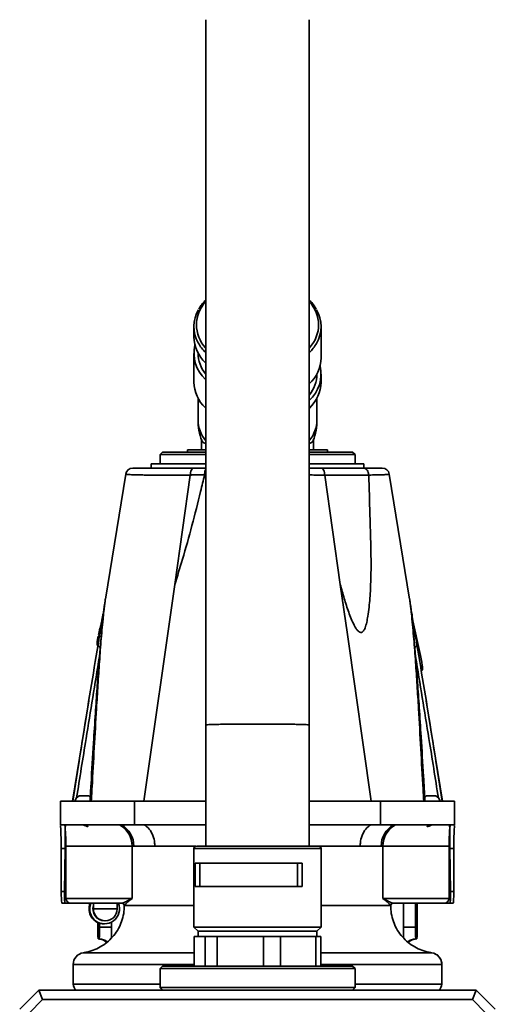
# Model space of a CAD drawing. Header units: millimetres. Extents: x 5 to 517, y 5 to 292.
# Tile 21 of 98: x 69 to 89, y 143 to 184. Entities that reach past the tile are written whole.
import ezdxf

# ---------------------------------------------------------------- set-up
doc = ezdxf.new("R2010")
doc.units = ezdxf.units.MM

msp = doc.modelspace()

# ---------------------------------------------------------------- linework, layer by layer
at = {"color": 7, "linetype": 'Continuous', "lineweight": 35}
for p, q in [((76.0693, 171.5552), (76.0693, 171.1171)), ((81.4193, 170.2403), (81.4193, 171.5552)), ((76.0693, 170.4242), (76.0693, 169.2217)), ((76.2443, 170.4442), (76.2443, 170.4242)), ((81.2443, 169.5474), (81.2443, 169.5674)), ((81.4193, 169.2217), (81.4193, 169.5474)), ((76.2443, 168.5488), (76.2443, 167.626)), ((81.2443, 167.626), (81.2443, 168.5488)), ((76.3943, 166.7731), (76.3943, 166.376)), ((81.0943, 166.376), (81.0943, 166.7731)), ((74.7443, 166.276), (74.6443, 166.176)), ((74.6443, 166.176), (74.6443, 165.776)), ((76.5626, 166.176), (74.6443, 166.176)), ((74.7443, 166.276), (76.5597, 166.276)), ((75.7943, 166.376), (75.7943, 166.276)), ((75.7943, 166.376), (76.5565, 166.376)), ((82.8443, 166.176), (80.9237, 166.176)), ((80.927, 166.276), (82.7443, 166.276)), ((80.929, 166.376), (81.6943, 166.376)), ((81.6943, 166.276), (81.6943, 166.376)), ((82.8443, 166.176), (82.7443, 166.276)), ((82.8443, 165.776), (82.8443, 166.176)), ((74.2693, 165.776), (74.2693, 165.603)), ((74.2693, 165.776), (76.5681, 165.776)), ((80.9204, 165.776), (83.1531, 165.776)), ((83.1531, 165.776), (83.2193, 165.776)), ((83.2193, 165.603), (83.2193, 165.776)), ((73.2032, 165.3508), (72.3466, 160.0971)), ((74.7193, 165.603), (74.7193, 165.576)), ((75.9194, 165.3118), (75.2636, 160.7086)), ((76.0732, 165.603), (76.5693, 165.603)), ((76.5165, 165.3135), (76.5164, 165.3132)), ((81.5691, 165.3117), (82.225, 160.7086)), ((82.7693, 165.576), (82.7693, 165.603)), ((85.1425, 160.0934), (84.2849, 165.3535)), ((75.2636, 160.7086), (73.9663, 151.603)), ((85.1423, 160.0933), (85.1402, 160.1076)), ((85.2495, 159.3101), (85.5972, 157.7215)), ((72.0613, 158.5929), (72.1061, 158.5828)), ((72.1446, 158.9495), (72.1665, 158.9446)), ((72.1495, 158.9672), (72.1694, 158.9627)), ((72.1512, 158.9749), (72.1707, 158.9705)), ((72.1584, 158.9629), (72.1606, 158.9687)), ((72.1606, 158.9687), (72.162, 158.9724)), ((71.9982, 158.2296), (72.0452, 158.219)), ((72.0036, 158.2093), (72.0077, 158.2275)), ((72.0668, 158.3478), (72.0379, 158.1758)), ((72.0485, 158.5316), (72.0958, 158.521)), ((72.2038, 158.5017), (72.0834, 158.5289)), ((85.4497, 158.1781), (85.4402, 158.2347)), ((72.0019, 158.1627), (72.0351, 158.1552)), ((85.6272, 157.0929), (85.6736, 157.1032)), ((71.6477, 155.8103), (70.9617, 151.603)), ((86.5268, 151.603), (85.8408, 155.8103)), ((76.5693, 154.803), (76.5693, 149.703)), ((80.9193, 149.703), (80.9193, 154.803)), ((70.4617, 151.603), (70.4617, 150.5956)), ((73.5745, 151.603), (70.4617, 151.603)), ((71.2443, 151.823), (71.6443, 151.823)), ((73.5745, 150.603), (73.5745, 151.603)), ((76.5693, 151.603), (73.5745, 151.603)), ((83.914, 151.603), (80.9193, 151.603)), ((83.914, 150.603), (83.914, 151.603)), ((87.0269, 151.603), (83.914, 151.603)), ((85.8443, 151.823), (86.2443, 151.823)), ((87.0269, 150.5917), (87.0269, 151.603)), ((70.462, 150.5956), (70.4618, 150.603)), ((73.5745, 150.603), (70.4618, 150.603)), ((70.6617, 150.603), (70.6617, 150.4484)), ((76.5693, 150.603), (73.5745, 150.603)), ((83.914, 150.603), (80.9193, 150.603)), ((87.0267, 150.603), (83.914, 150.603)), ((86.8269, 150.4494), (86.8269, 150.603)), ((87.0267, 150.603), (87.0263, 150.5917)), ((70.6593, 149.603), (70.4904, 149.603)), ((70.4904, 147.803), (70.4904, 149.603)), ((70.6278, 147.803), (70.6593, 149.603)), ((73.4725, 149.703), (70.69, 149.703)), ((70.69, 147.503), (70.69, 149.703)), ((73.5429, 149.703), (73.4725, 149.703)), ((73.4725, 149.703), (73.4725, 147.503)), ((76.0693, 149.603), (76.0693, 146.303)), ((81.3193, 149.703), (78.0016, 149.703)), ((81.4193, 146.303), (81.4193, 149.603)), ((84.016, 149.703), (83.9456, 149.703)), ((84.016, 149.703), (84.016, 147.503)), ((86.7985, 149.703), (84.016, 149.703)), ((86.7985, 149.703), (86.7985, 147.503)), ((86.9981, 149.603), (86.8293, 149.603)), ((86.8607, 147.803), (86.8293, 149.603)), ((86.9981, 147.803), (86.9981, 149.603)), ((80.6258, 148.983), (76.1255, 148.983)), ((76.1255, 148.983), (76.1255, 148.003)), ((76.3183, 148.003), (76.3183, 148.983)), ((80.4331, 148.983), (80.4331, 148.003)), ((80.6258, 148.003), (80.6258, 148.983)), ((76.1255, 148.003), (80.6258, 148.003)), ((70.4904, 147.803), (70.6278, 147.803)), ((70.69, 147.503), (73.4725, 147.503)), ((84.016, 147.503), (86.7985, 147.503)), ((86.8607, 147.803), (86.9981, 147.803)), ((70.6498, 147.303), (70.5211, 147.303)), ((70.6498, 147.303), (70.8841, 147.303)), ((73.0452, 147.303), (70.8921, 147.303)), ((71.8443, 147.303), (71.8443, 147.0839)), ((72.8443, 147.063), (72.8443, 147.303)), ((73.1443, 147.203), (73.1452, 147.203)), ((84.3433, 147.203), (84.3443, 147.203)), ((86.5964, 147.303), (84.4433, 147.303)), ((84.8838, 146.303), (84.8838, 147.303)), ((85.3903, 147.303), (85.3903, 146.303)), ((85.4558, 146.303), (85.4558, 147.303)), ((86.6044, 147.303), (86.8387, 147.303)), ((86.9674, 147.303), (86.8387, 147.303)), ((72.0327, 146.303), (72.0327, 146.492)), ((72.0982, 146.4671), (72.0982, 146.303)), ((72.0982, 146.303), (72.6047, 146.303)), ((72.2867, 146.438), (72.3149, 146.438)), ((72.3202, 146.563), (72.3443, 146.563)), ((72.6047, 146.303), (72.6047, 146.5094)), ((72.6047, 145.8466), (72.6047, 146.303)), ((76.0693, 146.303), (76.2443, 146.128)), ((76.0693, 146.303), (81.4193, 146.303)), ((81.2443, 146.128), (81.4193, 146.303)), ((84.8838, 145.8466), (84.8838, 146.303)), ((84.8838, 146.303), (85.3903, 146.303)), ((72.0917, 145.803), (72.0393, 145.803)), ((76.0772, 145.903), (76.0772, 144.653)), ((76.0772, 145.903), (76.3107, 145.903)), ((76.2443, 146.128), (76.2443, 145.903)), ((81.2443, 146.128), (76.2443, 146.128)), ((76.3107, 145.903), (76.5442, 145.903)), ((76.5442, 144.653), (76.5442, 145.903)), ((76.5442, 145.903), (77.0467, 145.903)), ((77.0467, 145.903), (77.0467, 144.653)), ((77.0467, 145.903), (78.0232, 145.903)), ((78.0232, 145.903), (78.9997, 145.903)), ((78.9997, 144.653), (78.9997, 145.903)), ((78.9997, 145.903), (79.7138, 145.903)), ((79.7138, 145.903), (79.7138, 144.653)), ((79.7138, 145.903), (80.4568, 145.903)), ((80.4568, 145.903), (81.1998, 145.903)), ((81.1998, 144.653), (81.1998, 145.903)), ((81.1998, 145.903), (81.4114, 145.903)), ((81.2443, 145.903), (81.2443, 146.128)), ((81.4114, 145.903), (81.4114, 144.653)), ((85.3968, 145.803), (85.4493, 145.803)), ((70.9943, 144.7276), (70.9943, 143.8999)), ((74.7443, 144.653), (74.6443, 144.553)), ((74.6443, 144.553), (74.6443, 143.753)), ((82.8443, 144.553), (74.6443, 144.553)), ((74.7443, 144.653), (82.7443, 144.653)), ((82.8443, 144.553), (82.7443, 144.653)), ((82.8443, 143.753), (82.8443, 144.553)), ((86.4943, 144.7276), (86.4943, 143.8999)), ((74.6443, 143.753), (74.7443, 143.653)), ((74.6443, 143.753), (75.1936, 143.753)), ((75.1936, 143.753), (82.8443, 143.753)), ((82.7443, 143.653), (82.8443, 143.753)), ((68.7443, 142.853), (69.5443, 143.653)), ((69.5443, 143.653), (87.9443, 143.653)), ((69.5443, 143.653), (69.71, 143.253)), ((87.9443, 143.653), (87.7786, 143.253)), ((87.9443, 143.653), (88.7443, 142.853)), ((69.71, 143.253), (69.1443, 142.6873)), ((87.7786, 143.253), (69.71, 143.253)), ((88.3443, 142.6873), (87.7786, 143.253))]:
    msp.add_line(p, q, dxfattribs=at)
at = {"color": 8, "linetype": 'Continuous', "lineweight": 35}
for p, q in [((72.1717, 159.067), (72.2233, 159.0553)), ((72.1918, 159.1568), (72.2326, 159.1476)), ((72.2046, 159.2228), (72.2397, 159.2148)), ((72.0859, 158.7138), (72.1264, 158.7046)), ((72.1049, 158.7965), (72.1404, 158.7885)), ((71.9967, 158.2521), (72.0488, 158.2403)), ((71.9988, 158.2736), (72.0523, 158.2615)), ((72.0036, 158.2093), (72.0421, 158.2006)), ((72.0192, 158.403), (72.0739, 158.3907)), ((72.0349, 158.4815), (72.0872, 158.4697)), ((72.0409, 158.5031), (72.0909, 158.4918)), ((71.9977, 158.176), (72.0238, 158.1701)), ((85.5972, 157.7215), (85.5269, 157.7059)), ((70.9791, 151.603), (71.2172, 153.1124)), ((86.2724, 153.1052), (86.5094, 151.603)), ((70.6612, 149.7476), (70.6699, 150.2506)), ((86.8274, 149.7476), (86.8186, 150.2505)), ((76.1396, 149.708), (74.4243, 149.708)), ((76.0693, 149.603), (81.4193, 149.603)), ((83.0642, 149.708), (80.9193, 149.708)), ((71.8447, 147.063), (72.8443, 147.063)), ((73.1452, 147.203), (76.0693, 147.203)), ((81.4193, 147.203), (84.3433, 147.203)), ((71.4243, 145.2227), (76.0772, 145.2227)), ((81.4114, 145.2227), (86.0643, 145.2227)), ((76.0772, 144.7276), (70.9943, 144.7276)), ((86.4943, 144.7276), (81.4114, 144.7276)), ((70.9943, 143.8999), (74.6443, 143.8999)), ((82.8443, 143.8999), (86.4943, 143.8999))]:
    msp.add_line(p, q, dxfattribs=at)
at = {"color": 8, "linetype": 'Continuous', "lineweight": 35, "flags": 128}
for points in [[(76.5693, 165.3137), (76.5165, 165.3135), (76.5165, 165.3135), (76.5165, 165.3135)], [(72.2603, 159.3692), (72.2561, 159.3576), (72.2539, 159.346)], [(85.2282, 159.3692), (85.2324, 159.3576), (85.2346, 159.346)], [(85.3694, 158.0696), (85.3883, 158.0828), (85.4106, 158.1009), (85.4281, 158.1185), (85.4408, 158.1356), (85.4485, 158.1521), (85.4512, 158.1679), (85.4489, 158.1828)]]:
    msp.add_lwpolyline(points, dxfattribs=at)
at = {"color": 7, "linetype": 'Continuous', "lineweight": 35, "flags": 128}
for points in [[(82.225, 160.7086), (82.5249, 158.603), (83.5222, 151.603)], [(72.0397, 158.1828), (72.0374, 158.1679), (72.0401, 158.1521), (72.0478, 158.1356), (72.0604, 158.1185), (72.0779, 158.1009), (72.1002, 158.0828), (72.1272, 158.0643), (72.1587, 158.0456)], [(85.4022, 146.503), (85.402, 146.5834), (85.4014, 146.6515), (85.4005, 146.697), (85.3995, 146.713), (85.3984, 146.697), (85.3975, 146.6515), (85.3969, 146.5834), (85.3967, 146.503), (85.3969, 146.4226), (85.3975, 146.3545), (85.3984, 146.309), (85.3995, 146.293), (85.4005, 146.309), (85.4014, 146.3545), (85.402, 146.4226), (85.4022, 146.503)], [(85.4258, 146.503), (85.4256, 146.5834), (85.425, 146.6515), (85.4241, 146.697), (85.423, 146.713), (85.422, 146.697), (85.4211, 146.6515), (85.4205, 146.5834), (85.4203, 146.503), (85.4205, 146.4226), (85.4211, 146.3545), (85.422, 146.309), (85.423, 146.293), (85.4241, 146.309), (85.425, 146.3545), (85.4256, 146.4226), (85.4258, 146.503)], [(85.4494, 146.503), (85.4492, 146.5834), (85.4486, 146.6515), (85.4477, 146.697), (85.4466, 146.713), (85.4456, 146.697), (85.4447, 146.6515), (85.4441, 146.5834), (85.4439, 146.503), (85.4441, 146.4226), (85.4447, 146.3545), (85.4456, 146.309), (85.4466, 146.293), (85.4477, 146.309), (85.4486, 146.3545), (85.4492, 146.4226), (85.4494, 146.503)], [(72.0391, 146.4892), (72.0394, 146.4226), (72.04, 146.3545), (72.0408, 146.309), (72.0419, 146.293), (72.0429, 146.309), (72.0438, 146.3545), (72.0444, 146.4226), (72.0446, 146.4868)], [(72.0627, 146.4796), (72.0629, 146.4226), (72.0635, 146.3545), (72.0644, 146.309), (72.0655, 146.293), (72.0665, 146.309), (72.0674, 146.3545), (72.068, 146.4226), (72.0682, 146.4775)], [(72.0863, 146.471), (72.0865, 146.4226), (72.0871, 146.3545), (72.088, 146.309), (72.0891, 146.293), (72.0901, 146.309), (72.091, 146.3545), (72.0916, 146.4226), (72.0918, 146.4692)]]:
    msp.add_lwpolyline(points, dxfattribs=at)
at = {"color": 7, "linetype": 'Continuous', "lineweight": 35}
for centre, radius, start, end in [((77.467, 171.5555), 1.396, 149.496, 209.56409), ((80.0205, 171.5552), 1.397, 329.62751, 30.24218), ((77.6437, 171.1687), 1.5753, 181.87503, 226.34234), ((77.5655, 170.4321), 1.49, 166.86559, 227.35889), ((77.6373, 170.448), 1.3933, 180.98084, 218.96037), ((79.8413, 170.2928), 1.5789, 313.12388, 358.09411), ((79.92, 169.5554), 1.4929, 312.08437, 13.10143), ((79.8616, 169.5672), 1.3828, 320.61056, 359.1784), ((77.6183, 169.262), 1.5496, 181.48922, 226.66823), ((79.8677, 169.2626), 1.5521, 312.9228, 358.49275), ((78.7443, 167.626), 2.5, 180, 200.31638), ((78.7443, 167.626), 2.5, 339.70029, 360), ((73.4993, 165.303), 0.3, 89.99786, 170.66159), ((83.9892, 165.303), 0.3, 9.83917, 90.00991), ((71.4443, 151.4757), 0.4007, 119.93834, 161.48285), ((71.4443, 151.4757), 0.4007, 47.82592, 60.06166), ((86.0443, 151.4757), 0.4007, 119.93834, 132.58103), ((86.0443, 151.4757), 0.4007, 18.51715, 60.06166), ((76.1693, 149.603), 0.1, 90, 180), ((81.3193, 149.603), 0.1, 0, 90), ((72.287, 147.0629), 0.6249, 157.40703, 269.96486), ((72.3149, 147.0629), 0.6246, 157.39187, 22.60813), ((72.3205, 147.0629), 0.4999, 162.28393, 269.96686), ((72.3445, 147.0628), 0.4998, 179.97516, 269.97453), ((72.3443, 147.063), 0.5, 270, 0), ((73.0452, 147.203), 0.1, 359.99499, 89.99604), ((84.4433, 147.203), 0.1, 90.00225, 180.00501), ((81.5777, 146.178), 9.5457, 179.24973, 182.25145), ((62.546, 146.1781), 9.553, 357.74969, 0.74912), ((94.9403, 146.1781), 9.5509, 179.25054, 182.25065), ((75.9014, 146.1781), 9.5552, 357.75003, 0.74878), ((71.4943, 144.7276), 0.5, 98.04785, 180), ((85.9943, 144.7276), 0.5, 0, 81.95215), ((71.2943, 143.8999), 0.3, 180, 235.3737), ((86.1943, 143.8999), 0.3, 304.6263, 0)]:
    msp.add_arc(centre, radius, start, end, dxfattribs=at)
at = {"color": 8, "linetype": 'Continuous', "lineweight": 35}
for centre, radius, start, end in [((77.5831, 171.6262), 1.4062, 136.1357, 223.47495), ((79.9057, 171.6262), 1.4059, 316.66291, 43.86998), ((77.8206, 171.7422), 1.7957, 209.17972, 225.18607), ((79.6604, 171.748), 1.8052, 314.45581, 330.1264), ((77.6458, 167.6523), 1.4018, 181.07482, 219.71791), ((79.847, 167.6514), 1.3975, 321.10095, 358.95916), ((72.4678, 149.7168), 1.0048, 359.20997, 61.87547), ((72.5367, 149.7197), 1.0064, 359.04784, 61.36542), ((84.9518, 149.7197), 1.0064, 118.63409, 180.95237), ((85.0207, 149.7168), 1.0048, 118.12448, 180.7898), ((4.8968, 146.2895), 67.708, 359.61743, 0.011388), ((151.8552, 146.2872), 66.9714, 179.986466, 180.38092), ((72.0393, 145.3031), 0.4999, 44.26578, 89.99991), ((72.0917, 145.3031), 0.4999, 48.03364, 89.99947), ((85.3968, 145.3031), 0.4999, 89.99935, 131.89703), ((85.4492, 145.3032), 0.4998, 89.99149, 135.73767)]:
    msp.add_arc(centre, radius, start, end, dxfattribs=at)
at = {"color": 7, "linetype": 'Continuous', "lineweight": 35}
for centre, major_axis, ratio, start_param, end_param in [((70.5977, 149.603), (0.0176, 1), 0.0615259, 4.713469, 4.8585842), ((86.8908, 149.603), (-0.0176, 1), 0.0615259, 1.4246011, 1.5697163), ((70.5212, 147.803), (0, 0.5), 0.0615448, 1.5707963, 3.1415927), ((70.6586, 147.803), (0.0088, 0.5), 0.0615259, 1.5718764, 3.1426727), ((70.8921, 147.503), (0.2021, 0), 0.9893728, 3.1415927, 4.712389), ((86.5964, 147.503), (0.2021, 0), 0.9893728, 4.712389, 6.2831853), ((86.83, 147.803), (-0.0088, 0.5), 0.0615259, 3.1405126, 4.7113089), ((86.9674, 147.803), (0, 0.5), 0.0615448, 3.1415927, 4.712389), ((70.9715, 152.303), (0.0878, 5), 0.0615259, 3.1426727, 3.1487761), ((72.3443, 147.063), (0.3609, -0.3609), 0.9589441, 3.9060357, 3.9479459), ((86.517, 152.303), (-0.0878, 5), 0.0615259, 3.1344093, 3.1405126)]:
    msp.add_ellipse(centre, major_axis=major_axis, ratio=ratio, start_param=start_param, end_param=end_param, dxfattribs=at)
for points, knots in [([(76.5693, 184.461), (76.5693, 184.4604), (76.5693, 184.4591), (76.5693, 184.39), (76.5693, 184.2712), (76.5693, 184.1086), (76.5693, 183.9119), (76.5693, 183.6742), (76.5693, 183.3971), (76.5693, 183.0831), (76.5693, 182.7616), (76.5693, 182.435), (76.5693, 182.0219), (76.5693, 181.4825), (76.5693, 180.7752), (76.5693, 179.9818), (76.5693, 179.1015), (76.5693, 178.1407), (76.5693, 177.0726), (76.5693, 175.9063), (76.5693, 174.6477), (76.5693, 173.5235), (76.5693, 172.5596), (76.5693, 171.7613), (76.5693, 170.9099), (76.5693, 169.9991), (76.5693, 169.0046), (76.5693, 167.9274), (76.5693, 166.7344), (76.5693, 165.4199), (76.5693, 164.0674), (76.5693, 162.6879), (76.5693, 161.2925), (76.5693, 159.8002), (76.5693, 158.2086), (76.5693, 156.5324), (76.5693, 155.3847), (76.5693, 154.803)], [0, 0, 0, 0, 0.02405677, 0.05538912, 0.08492414, 0.11267713, 0.13866948, 0.16292681, 0.18978406, 0.21423251, 0.23632021, 0.25610135, 0.27498452, 0.3066374, 0.33856061, 0.3708146, 0.40346162, 0.43655723, 0.46948322, 0.50569372, 0.54125259, 0.57619887, 0.5965184, 0.61663836, 0.6372868, 0.66037612, 0.68361833, 0.70905909, 0.7367592, 0.76678827, 0.79922545, 0.82816076, 0.85888756, 0.89146872, 0.92597307, 0.96247587, 1, 1, 1, 1]), ([(80.9193, 154.803), (80.9193, 155.3847), (80.9193, 156.5324), (80.9193, 158.2086), (80.9193, 159.8002), (80.9193, 161.2925), (80.9193, 162.6879), (80.9193, 164.0674), (80.9193, 165.4199), (80.9193, 166.7344), (80.9193, 167.9274), (80.9193, 169.0046), (80.9193, 169.9529), (80.9193, 170.7824), (80.9193, 171.5147), (80.9193, 172.2006), (80.9193, 172.8664), (80.9193, 173.5249), (80.9193, 174.3012), (80.9193, 175.1854), (80.9193, 176.1626), (80.9193, 177.153), (80.9193, 178.1407), (80.9193, 179.1015), (80.9193, 179.9818), (80.9193, 180.7752), (80.9193, 181.4825), (80.9193, 182.0014), (80.9193, 182.3768), (80.9193, 182.6488), (80.9193, 182.9174), (80.9193, 183.1838), (80.9193, 183.4426), (80.9193, 183.6875), (80.9193, 183.9119), (80.9193, 184.1086), (80.9193, 184.2712), (80.9193, 184.39), (80.9193, 184.4591), (80.9193, 184.4604), (80.9193, 184.461)], [0, 0, 0, 0, 0.0375237, 0.0740261, 0.1085301, 0.1411109, 0.1718374, 0.2007724, 0.2332092, 0.263238, 0.2909378, 0.3163783, 0.3396202, 0.3593757, 0.3772985, 0.3943081, 0.4114588, 0.4287541, 0.4461966, 0.4739099, 0.5020106, 0.5305198, 0.5634454, 0.5965407, 0.6291873, 0.661441, 0.6933638, 0.7250164, 0.7407578, 0.7568351, 0.7744325, 0.7936536, 0.814525, 0.8370749, 0.861332, 0.8873241, 0.9150768, 0.9446115, 0.9759435, 1, 1, 1, 1]), ([(76.5693, 172.6723), (76.5241, 172.6252), (76.4237, 172.5204), (76.3266, 172.3897), (76.2829, 172.3051), (76.2733, 172.2866)], [0, 0, 0, 0, 0.38993059, 0.86654933, 1, 1, 1, 1]), ([(81.219, 172.2808), (81.1901, 172.3301), (81.1234, 172.4437), (81.0208, 172.574), (80.941, 172.6501), (80.9193, 172.6707)], [0, 0, 0, 0, 0.3580149, 0.8255134, 1, 1, 1, 1]), ([(76.4077, 166.7606), (76.4128, 166.7461), (76.4258, 166.7087), (76.4852, 166.6697), (76.5555, 166.6474), (76.5693, 166.643)], [0, 0, 0, 0, 0.33916744, 0.87106679, 1, 1, 1, 1]), ([(80.9193, 166.6427), (80.9316, 166.6466), (81.0023, 166.6689), (81.0621, 166.708), (81.0762, 166.7461), (81.0815, 166.7606)], [0, 0, 0, 0, 0.1151141, 0.6612715, 1, 1, 1, 1]), ([(73.5066, 165.603), (73.5046, 165.603), (73.4956, 165.603), (73.5474, 165.603), (73.662, 165.603), (73.8482, 165.603), (74.0946, 165.603), (74.4005, 165.603), (74.7635, 165.603), (75.178, 165.603), (75.6157, 165.603), (75.929, 165.603), (76.0746, 165.603)], [0, 0, 0, 0, 0.0324074, 0.1415969, 0.2504404, 0.359265, 0.4684363, 0.5772645, 0.6864711, 0.7960257, 0.9052346, 1, 1, 1, 1]), ([(76.5164, 165.3132), (76.4613, 165.0826), (76.2914, 164.3724), (75.9942, 163.1865), (75.6309, 161.8796), (75.3743, 161.0616), (75.2636, 160.7086)], [0, 0, 0, 0, 0.14820878, 0.45651183, 0.76541993, 1, 1, 1, 1]), ([(76.5164, 165.3132), (76.3353, 165.3132), (76.1322, 165.3131), (75.9391, 165.313), (75.9182, 165.313)], [0, 0, 0, 0, 0.8917071, 1, 1, 1, 1]), ([(75.9192, 165.3106), (75.922, 165.3492), (75.9275, 165.4263), (75.9636, 165.5227), (76.0145, 165.5899), (76.0545, 165.5986), (76.0746, 165.603)], [0, 0, 0, 0, 0.2499986, 0.4999979, 0.75, 1, 1, 1, 1]), ([(80.9193, 165.603), (80.9553, 165.603), (81.1266, 165.603), (81.2873, 165.603), (81.4141, 165.603)], [0, 0, 0, 0, 0.2104414, 1, 1, 1, 1]), ([(81.5693, 165.3106), (81.5665, 165.3491), (81.561, 165.4262), (81.525, 165.5226), (81.4742, 165.5899), (81.4342, 165.5986), (81.4141, 165.603)], [0, 0, 0, 0, 0.2500015, 0.4999947, 0.7499933, 1, 1, 1, 1]), ([(81.4155, 165.603), (81.4158, 165.603), (81.5401, 165.603), (81.7822, 165.603), (82.1274, 165.603), (82.4509, 165.603), (82.8167, 165.603), (83.0358, 165.603), (83.1715, 165.603)], [0, 0, 0, 0, 0.0004247, 0.1747071, 0.34898589, 0.52833186, 0.70768052, 1, 1, 1, 1]), ([(83.4264, 165.3121), (83.2826, 165.3121), (83.0051, 165.3122), (82.4909, 165.3125), (82.0107, 165.3128), (81.6878, 165.3129), (81.5704, 165.313)], [0, 0, 0, 0, 0.2925162, 0.564739, 0.8416853, 1, 1, 1, 1]), ([(83.171, 165.603), (83.1714, 165.603), (83.2502, 165.603), (83.3973, 165.603), (83.5864, 165.603), (83.7428, 165.603), (83.8907, 165.603), (83.987, 165.603), (83.9768, 165.603), (83.9735, 165.603)], [0, 0, 0, 0, 0.0006519, 0.1485866, 0.2965204, 0.4487433, 0.6009669, 0.8677922, 1, 1, 1, 1]), ([(83.4264, 165.3121), (83.4217, 165.3505), (83.4124, 165.4273), (83.3531, 165.5231), (83.2698, 165.59), (83.2043, 165.5987), (83.1715, 165.603)], [0, 0, 0, 0, 0.2499999, 0.4999944, 0.7499992, 1, 1, 1, 1]), ([(83.5236, 161.7116), (83.5053, 162.3602), (83.4715, 163.5602), (83.4406, 164.7603), (83.4264, 165.3118)], [0, 0, 0, 0, 0.5404597, 1, 1, 1, 1]), ([(83.5236, 161.7116), (83.5201, 161.448), (83.5132, 160.9209), (83.4786, 160.1352), (83.4138, 159.534), (83.3412, 159.1174), (83.2822, 158.9072), (83.2146, 158.7659), (83.1489, 158.6997), (83.0835, 158.6824), (83.0165, 158.7099), (82.9452, 158.7761), (82.8744, 158.8745), (82.783, 159.0407), (82.6828, 159.2644), (82.5439, 159.6384), (82.388, 160.1189), (82.2793, 160.512), (82.225, 160.7086)], [0, 0, 0, 0, 0.1400663, 0.2801154, 0.4195708, 0.4666392, 0.5134758, 0.5441507, 0.5622106, 0.5789035, 0.5975583, 0.6160272, 0.6435881, 0.671274, 0.7260993, 0.7810186, 0.8904738, 1, 1, 1, 1]), ([(72.3227, 159.923), (72.3194, 159.9012), (72.3099, 159.8371), (72.2895, 159.7046), (72.2584, 159.5069), (72.2169, 159.2498), (72.1639, 158.9283), (72.1129, 158.623), (72.0792, 158.4223), (72.0668, 158.3478)], [0, 0, 0, 0, 0.0499421, 0.146982, 0.268559, 0.4410831, 0.6364098, 0.8650959, 1, 1, 1, 1]), ([(72.3476, 160.1037), (72.3476, 160.1034), (72.3456, 160.0915), (72.3418, 160.0649), (72.333, 160.0024), (72.32, 159.9037), (72.3034, 159.772), (72.2828, 159.5999), (72.2655, 159.4514), (72.2557, 159.3616), (72.254, 159.3463)], [0, 0, 0, 0, 0.0014094, 0.0605773, 0.1800418, 0.3183842, 0.4684735, 0.6863486, 0.9465088, 1, 1, 1, 1]), ([(72.3477, 160.1037), (72.3475, 160.1027), (72.3473, 160.1018), (72.3466, 160.0971), (72.3466, 160.0971)], [0, 0, 0, 0, 0.9969611, 1, 1, 1, 1]), ([(85.2345, 159.3466), (85.2251, 159.4306), (85.2085, 159.5769), (85.1858, 159.7656), (85.1688, 159.9018), (85.1547, 160.0078), (85.1468, 160.0655), (85.1417, 160.098), (85.1402, 160.1076)], [0, 0, 0, 0, 0.295142, 0.5144434, 0.6830763, 0.816467, 0.9456435, 1, 1, 1, 1]), ([(85.4402, 158.2347), (85.4351, 158.2651), (85.4062, 158.4366), (85.3571, 158.7297), (85.2959, 159.1001), (85.2452, 159.4123), (85.2071, 159.6528), (85.1808, 159.8229), (85.1644, 159.932), (85.1573, 159.9817), (85.1546, 160.0005)], [0, 0, 0, 0, 0.0481209, 0.2718588, 0.4701471, 0.6506695, 0.7936461, 0.8834227, 0.9560484, 1, 1, 1, 1]), ([(72.2046, 159.2228), (72.2117, 159.2643), (72.2243, 159.3381), (72.2368, 159.4117), (72.2423, 159.4437)], [0, 0, 0, 0, 0.563811, 1, 1, 1, 1]), ([(72.2423, 159.4437), (72.2431, 159.4487), (72.2444, 159.4576), (72.2466, 159.4682), (72.2476, 159.4728)], [0, 0, 0, 0, 0.5594935, 1, 1, 1, 1]), ([(72.2544, 159.3459), (72.2482, 159.2913), (72.2201, 159.0436), (72.1758, 158.5885), (72.1193, 157.9483), (72.0598, 157.1992), (71.9943, 156.304), (71.9225, 155.2307), (71.8383, 153.8881), (71.7634, 152.6572), (71.716, 151.8429), (71.7021, 151.6032)], [0, 0, 0, 0, 0.02181387, 0.09907081, 0.17917214, 0.27229993, 0.39031645, 0.52595055, 0.68670614, 0.90778697, 1, 1, 1, 1]), ([(72.2603, 159.3692), (72.2299, 159.0566), (72.1689, 158.4297), (72.0976, 157.4603), (72.0325, 156.4806), (71.9595, 155.2754), (71.8787, 153.8475), (71.8078, 152.5499), (71.7671, 151.8013), (71.7563, 151.603)], [0, 0, 0, 0, 0.12482, 0.2503615, 0.3769303, 0.503619, 0.7138566, 0.9241785, 1, 1, 1, 1]), ([(72.1512, 158.9749), (72.1553, 158.9925), (72.1625, 159.0232), (72.1689, 159.0539), (72.1717, 159.067)], [0, 0, 0, 0, 0.5717563, 1, 1, 1, 1]), ([(72.1717, 159.067), (72.175, 159.0831), (72.1813, 159.113), (72.1884, 159.1429), (72.1918, 159.1568)], [0, 0, 0, 0, 0.5360882, 1, 1, 1, 1]), ([(72.1918, 159.1568), (72.1935, 159.1641), (72.1967, 159.1778), (72.2011, 159.2007), (72.2033, 159.2144), (72.2046, 159.2228)], [0, 0, 0, 0, 0.31255508, 0.58282333, 1, 1, 1, 1]), ([(85.7322, 151.603), (85.7232, 151.7686), (85.6835, 152.5007), (85.6126, 153.7984), (85.5303, 155.2556), (85.4566, 156.4712), (85.3919, 157.4464), (85.3206, 158.4192), (85.2591, 159.0521), (85.2282, 159.3692)], [0, 0, 0, 0, 0.0633181, 0.2798201, 0.4963813, 0.6217968, 0.7473016, 0.8733892, 1, 1, 1, 1]), ([(85.7862, 151.6032), (85.7661, 151.9493), (85.7138, 152.8485), (85.6334, 154.1602), (85.55, 155.4792), (85.4764, 156.5576), (85.4085, 157.464), (85.346, 158.22), (85.2907, 158.8256), (85.2516, 159.1856), (85.2342, 159.3458)], [0, 0, 0, 0, 0.1331482, 0.3459915, 0.5052276, 0.6416306, 0.7626694, 0.8566987, 0.9362237, 1, 1, 1, 1]), ([(72.0613, 158.5929), (72.0659, 158.6154), (72.0741, 158.6557), (72.0823, 158.696), (72.0859, 158.7138)], [0, 0, 0, 0, 0.56008158, 1, 1, 1, 1]), ([(72.0859, 158.7138), (72.089, 158.7293), (72.0933, 158.7509), (72.1001, 158.7798), (72.1033, 158.7908), (72.1049, 158.7965)], [0, 0, 0, 0, 0.55687263, 0.77151335, 1, 1, 1, 1]), ([(72.1049, 158.7965), (72.1124, 158.8237), (72.1259, 158.8722), (72.1389, 158.9259), (72.1446, 158.9495)], [0, 0, 0, 0, 0.5603913, 1, 1, 1, 1]), ([(72.1446, 158.9495), (72.145, 158.9515), (72.1459, 158.9553), (72.147, 158.9603), (72.148, 158.9636), (72.1488, 158.9658), (72.1493, 158.9667), (72.1495, 158.9672)], [0, 0, 0, 0, 0.269941, 0.52148, 0.6563784, 0.8099589, 1, 1, 1, 1]), ([(71.2172, 153.1124), (71.2817, 153.5231), (71.5476, 155.2159), (71.8276, 156.9042), (72.0397, 158.1828)], [0, 0, 0, 0, 0.242635, 1, 1, 1, 1]), ([(71.9967, 158.2521), (71.9965, 158.2528), (71.9961, 158.2541), (71.9966, 158.2611), (71.9979, 158.2687), (71.9988, 158.2736)], [0, 0, 0, 0, 0.2936983, 0.5504241, 1, 1, 1, 1]), ([(71.9982, 158.2296), (71.9982, 158.2349), (71.9981, 158.2441), (71.9971, 158.2497), (71.9967, 158.2521)], [0, 0, 0, 0, 0.5729015, 1, 1, 1, 1]), ([(71.9977, 158.176), (71.9977, 158.177), (71.9976, 158.1787), (71.9981, 158.1828), (71.9999, 158.193), (72.002, 158.2021), (72.0036, 158.2093)], [0, 0, 0, 0, 0.1764093, 0.3161511, 0.4583138, 1, 1, 1, 1]), ([(71.9988, 158.2736), (72.0036, 158.3002), (72.0122, 158.348), (72.0171, 158.3861), (72.0192, 158.403)], [0, 0, 0, 0, 0.5575852, 1, 1, 1, 1]), ([(72.0192, 158.403), (72.0197, 158.4077), (72.0206, 158.4157), (72.0223, 158.4285), (72.0251, 158.4434), (72.0296, 158.4615), (72.0329, 158.4741), (72.0349, 158.4815)], [0, 0, 0, 0, 0.2334482, 0.4039473, 0.5446328, 0.7327598, 1, 1, 1, 1]), ([(72.0349, 158.4815), (72.036, 158.4858), (72.0381, 158.4934), (72.0401, 158.5002), (72.0409, 158.5031)], [0, 0, 0, 0, 0.5641195, 1, 1, 1, 1]), ([(72.0409, 158.5031), (72.0424, 158.5081), (72.045, 158.5168), (72.0475, 158.5272), (72.0485, 158.5316)], [0, 0, 0, 0, 0.57696859, 1, 1, 1, 1]), ([(72.0753, 158.5218), (72.0763, 158.5235), (72.0797, 158.5291), (72.0815, 158.5272), (72.0828, 158.5259)], [0, 0, 0, 0, 0.2983872, 1, 1, 1, 1]), ([(72.091, 158.5272), (72.0912, 158.5274), (72.0918, 158.5285), (72.0936, 158.5336), (72.0961, 158.5418), (72.0986, 158.5515), (72.101, 158.5617), (72.1029, 158.5717), (72.1042, 158.5792), (72.1044, 158.5823), (72.1045, 158.5831)], [0, 0, 0, 0, 0.0340305, 0.1883503, 0.3372798, 0.4849831, 0.6329762, 0.7826381, 0.937487, 1, 1, 1, 1]), ([(85.4489, 158.1828), (85.6609, 156.9042), (85.9413, 155.2135), (86.2075, 153.5183), (86.2724, 153.1052)], [0, 0, 0, 0, 0.7562924, 1, 1, 1, 1]), ([(72.0021, 158.1638), (72.0016, 158.1635), (71.9989, 158.1625), (71.9982, 158.1701), (71.9977, 158.176)], [0, 0, 0, 0, 0.2087519, 1, 1, 1, 1]), ([(85.5972, 157.7215), (85.6162, 157.6293), (85.6536, 157.4481), (85.6816, 157.2469), (85.6886, 157.125), (85.6779, 157.1105), (85.6724, 157.1031)], [0, 0, 0, 0, 0.2837076, 0.557919, 0.7750269, 1, 1, 1, 1]), ([(80.9193, 154.803), (80.9193, 154.8031), (80.919, 154.8051), (80.896, 154.8093), (80.8021, 154.8151), (80.6485, 154.8206), (80.4426, 154.8256), (80.1863, 154.83), (79.8915, 154.8335), (79.5614, 154.8363), (79.2112, 154.838), (78.8444, 154.8388), (78.4782, 154.8386), (78.1163, 154.8374), (77.7753, 154.8352), (77.4589, 154.832), (77.1816, 154.8281), (76.9464, 154.8234), (76.764, 154.8182), (76.6365, 154.8125), (76.5798, 154.8074), (76.5694, 154.8042), (76.5693, 154.8031), (76.5693, 154.803)], [0, 0, 0, 0, 0.0023852, 0.055319, 0.1097878, 0.1627216, 0.2171903, 0.2701207, 0.324587, 0.37751, 0.4319695, 0.4848865, 0.5393389, 0.5922532, 0.646702, 0.6996183, 0.7540687, 0.8069972, 0.8614608, 0.9143894, 0.9688526, 0.9976148, 1, 1, 1, 1]), ([(70.4904, 149.603), (70.4897, 149.7154), (70.4883, 149.9403), (70.4787, 150.2377), (70.4679, 150.4717), (70.4643, 150.5429), (70.4625, 150.5784)], [0, 0, 0, 0, 0.24981789, 0.49962357, 0.74973097, 1, 1, 1, 1]), ([(70.6612, 149.7476), (70.6614, 149.8571), (70.6619, 150.0762), (70.6557, 150.3478), (70.6495, 150.5342), (70.6474, 150.5961), (70.6477, 150.6003), (70.6477, 150.6004)], [0, 0, 0, 0, 0.2479029, 0.4957962, 0.7439289, 0.9921352, 1, 1, 1, 1]), ([(70.69, 149.703), (70.6897, 149.7516), (70.6889, 149.8598), (70.6823, 150.0361), (70.673, 150.1983), (70.6648, 150.3335), (70.6604, 150.4528), (70.6629, 150.5448), (70.6751, 150.5848), (70.6807, 150.603)], [0, 0, 0, 0, 0.0721526, 0.1607747, 0.3027044, 0.4448618, 0.59023, 0.8133423, 1, 1, 1, 1]), ([(71.5291, 150.603), (71.5321, 150.6015), (71.5535, 150.5909), (71.5827, 150.5688), (71.6072, 150.544), (71.6114, 150.5285), (71.5996, 150.5247), (71.5745, 150.5312), (71.5398, 150.5456), (71.4956, 150.5667), (71.4619, 150.5832), (71.4443, 150.5918)], [0, 0, 0, 0, 0.0238231, 0.1692141, 0.3196127, 0.4328432, 0.5465598, 0.6488745, 0.7528661, 0.8708939, 1, 1, 1, 1]), ([(86.0443, 150.5918), (86.0242, 150.582), (85.984, 150.5623), (85.9344, 150.539), (85.8998, 150.5266), (85.8815, 150.5254), (85.8774, 150.5338), (85.8864, 150.55), (85.9113, 150.5728), (85.937, 150.5923), (85.9572, 150.602), (85.9592, 150.603)], [0, 0, 0, 0, 0.1471843, 0.2948325, 0.4038553, 0.5132366, 0.6145107, 0.7208729, 0.8431445, 0.9840235, 1, 1, 1, 1]), ([(86.8067, 150.603), (86.8095, 150.5974), (86.8233, 150.5704), (86.8277, 150.4976), (86.826, 150.3766), (86.8189, 150.2529), (86.8097, 150.1003), (86.8022, 149.941), (86.7988, 149.797), (86.7986, 149.7256), (86.7985, 149.703)], [0, 0, 0, 0, 0.0711465, 0.3437919, 0.5006431, 0.6598508, 0.7764824, 0.8940558, 0.9665426, 1, 1, 1, 1]), ([(86.8404, 150.5917), (86.8404, 150.5822), (86.8402, 150.5609), (86.8342, 150.3969), (86.8281, 150.1444), (86.8262, 149.9084), (86.8272, 149.7728), (86.8274, 149.7476)], [0, 0, 0, 0, 0.1984215, 0.4465639, 0.6948826, 0.9432482, 1, 1, 1, 1]), ([(87.0249, 150.5567), (87.0248, 150.5539), (87.0242, 150.5347), (87.0166, 150.3931), (87.0065, 150.146), (86.9992, 149.8631), (86.9984, 149.677), (86.9981, 149.603)], [0, 0, 0, 0, 0.046152, 0.3063838, 0.5669455, 0.8277644, 1, 1, 1, 1]), ([(74.4243, 149.708), (74.4239, 149.708), (74.2835, 149.709), (74.0216, 149.7095), (73.7352, 149.7045), (73.5954, 149.7034), (73.5429, 149.703)], [0, 0, 0, 0, 0.0009477, 0.3816229, 0.7677544, 1, 1, 1, 1]), ([(76.1817, 149.703), (76.1794, 149.703), (76.1726, 149.703), (76.2689, 149.703), (76.4602, 149.703), (76.7443, 149.703), (77.1044, 149.703), (77.5258, 149.703), (77.843, 149.703), (78.0016, 149.703)], [0, 0, 0, 0, 0.0783314, 0.2319429, 0.3855545, 0.5391661, 0.6927777, 0.846389, 1, 1, 1, 1]), ([(83.9456, 149.703), (83.8804, 149.7036), (83.7342, 149.7049), (83.4417, 149.7095), (83.1972, 149.709), (83.0646, 149.708), (83.0642, 149.708)], [0, 0, 0, 0, 0.2855844, 0.6401256, 0.9990513, 1, 1, 1, 1]), ([(73.0452, 147.303), (73.0734, 147.3105), (73.1282, 147.325), (73.2587, 147.3983), (73.3785, 147.4595), (73.4553, 147.4952), (73.472, 147.5028), (73.4725, 147.503)], [0, 0, 0, 0, 0.3183585, 0.6177359, 0.9186929, 0.9974194, 1, 1, 1, 1]), ([(73.4725, 147.503), (73.472, 147.5026), (73.4033, 147.455), (73.2873, 147.3611), (73.1749, 147.2376), (73.1549, 147.2143), (73.1452, 147.203)], [0, 0, 0, 0, 0.0025557, 0.3392206, 0.6802013, 1, 1, 1, 1]), ([(84.3433, 147.203), (84.3336, 147.2143), (84.3138, 147.2374), (84.2018, 147.3604), (84.0863, 147.4544), (84.0165, 147.5026), (84.016, 147.503)], [0, 0, 0, 0, 0.3197982, 0.6562069, 0.9974437, 1, 1, 1, 1]), ([(84.016, 147.503), (84.0165, 147.5028), (84.0333, 147.4952), (84.1096, 147.4596), (84.2297, 147.3985), (84.3602, 147.3251), (84.4151, 147.3105), (84.4433, 147.303)], [0, 0, 0, 0, 0.0025816, 0.0813082, 0.3807683, 0.6816413, 1, 1, 1, 1]), ([(73.1443, 147.203), (73.1389, 147.0922), (73.1281, 146.8673), (73.0409, 146.5409), (72.9029, 146.2304), (72.7154, 145.9502), (72.4817, 145.7032), (72.2123, 145.5007), (71.9099, 145.3455), (71.6432, 145.2591), (71.4775, 145.2316), (71.4243, 145.2227)], [0, 0, 0, 0, 0.1162322, 0.2358351, 0.3520676, 0.4716698, 0.5879062, 0.7075135, 0.8237569, 0.9433722, 1, 1, 1, 1]), ([(73.1443, 147.203), (73.1432, 147.2142), (73.1409, 147.2367), (73.1237, 147.2667), (73.0983, 147.2894), (73.0715, 147.3004), (73.053, 147.3029), (73.0456, 147.303), (73.0443, 147.303)], [0, 0, 0, 0, 0.2146464, 0.4292877, 0.6439494, 0.8586159, 0.9738527, 1, 1, 1, 1]), ([(84.4443, 147.303), (84.4429, 147.303), (84.4355, 147.3029), (84.417, 147.3004), (84.3902, 147.2894), (84.3648, 147.2667), (84.3476, 147.2367), (84.3454, 147.2142), (84.3443, 147.203)], [0, 0, 0, 0, 0.0261096, 0.1413858, 0.3560554, 0.570706, 0.7853504, 1, 1, 1, 1]), ([(84.3443, 147.203), (84.3496, 147.0922), (84.3604, 146.8673), (84.4476, 146.5409), (84.5856, 146.2304), (84.7731, 145.9502), (85.0068, 145.7032), (85.2763, 145.5007), (85.5786, 145.3455), (85.8454, 145.2591), (86.011, 145.2316), (86.0642, 145.2227)], [0, 0, 0, 0, 0.1162323, 0.2358354, 0.3520679, 0.4716697, 0.5879069, 0.7075143, 0.8237588, 0.9433732, 1, 1, 1, 1]), ([(72.0393, 145.803), (72.0797, 145.8002), (72.1577, 145.7948), (72.2626, 145.7538), (72.3423, 145.7054), (72.3809, 145.666), (72.3958, 145.6509)], [0, 0, 0, 0, 0.3038408, 0.5853418, 0.8398494, 1, 1, 1, 1]), ([(85.0928, 145.6508), (85.1112, 145.6691), (85.156, 145.7136), (85.2461, 145.7639), (85.3487, 145.7976), (85.4185, 145.8014), (85.4493, 145.803)], [0, 0, 0, 0, 0.1946875, 0.4750525, 0.7689132, 1, 1, 1, 1]), ([(86.4943, 144.7276), (86.4941, 144.7362), (86.493, 144.8055), (86.4628, 144.9316), (86.3641, 145.074), (86.2684, 145.1593), (86.2047, 145.1781), (86.1949, 145.181)], [0, 0, 0, 0, 0.0449354, 0.3621236, 0.65428, 0.9464384, 1, 1, 1, 1])]:
    msp.add_open_spline(points, degree=3, knots=knots, dxfattribs=at)
at = {"color": 8, "linetype": 'Continuous', "lineweight": 35}
for points, knots in [([(75.9192, 165.3106), (75.9192, 165.3106), (75.79, 165.3106), (75.4708, 165.3075), (75.1001, 165.307), (74.7558, 165.3069), (74.4416, 165.3081), (74.1581, 165.3102), (73.911, 165.3133), (73.698, 165.3173), (73.5196, 165.3223), (73.3797, 165.3282), (73.2787, 165.3349), (73.2206, 165.3424), (73.1967, 165.348), (73.2043, 165.3512), (73.2048, 165.3514)], [0, 0, 0, 0, 0.0000015, 0.0947167, 0.1755336, 0.2563497, 0.3395009, 0.422651, 0.5031932, 0.5837348, 0.6666113, 0.7494881, 0.8300113, 0.9105344, 0.9934341, 1, 1, 1, 1]), ([(76.5165, 165.3135), (76.5184, 165.347), (76.5221, 165.4138), (76.5418, 165.4966), (76.561, 165.5315), (76.5693, 165.5463)], [0, 0, 0, 0, 0.3645152, 0.7290219, 1, 1, 1, 1]), ([(81.5693, 165.3106), (81.5693, 165.3106), (81.418, 165.3106), (81.233, 165.3126), (81.0053, 165.3134), (80.9193, 165.3137)], [0, 0, 0, 0, 0.0000082, 0.6218902, 1, 1, 1, 1]), ([(84.2693, 165.3516), (84.2732, 165.3491), (84.2857, 165.3413), (84.1935, 165.3333), (84.0689, 165.3265), (83.9381, 165.3213), (83.7394, 165.3159), (83.5309, 165.3129), (83.4259, 165.3114)], [0, 0, 0, 0, 0.1259865, 0.3993079, 0.5034108, 0.6078765, 0.802743, 1, 1, 1, 1]), ([(72.3466, 160.0971), (72.3444, 160.0813), (72.3382, 160.0384), (72.3199, 159.8971), (72.2951, 159.6887), (72.2741, 159.4989), (72.2626, 159.3907), (72.2603, 159.3692)], [0, 0, 0, 0, 0.1136398, 0.3097289, 0.6126435, 0.9230443, 1, 1, 1, 1]), ([(85.2282, 159.3692), (85.2121, 159.5179), (85.1875, 159.7437), (85.1595, 159.9688), (85.1468, 160.0639), (85.1436, 160.0849), (85.1423, 160.0933)], [0, 0, 0, 0, 0.5335636, 0.8102321, 0.9234784, 1, 1, 1, 1]), ([(72.0989, 157.68), (71.909, 156.5294), (71.5822, 154.5502), (71.2701, 152.5633), (71.1394, 151.7314)], [0, 0, 0, 0, 0.5813435, 1, 1, 1, 1]), ([(86.3503, 151.7239), (86.2192, 152.5583), (85.9068, 154.5472), (85.5798, 156.5283), (85.3899, 157.6783)], [0, 0, 0, 0, 0.4195071, 1, 1, 1, 1]), ([(74.4243, 149.708), (74.4242, 149.7179), (74.424, 149.7583), (74.4152, 149.9104), (74.3579, 150.1578), (74.2087, 150.436), (74.0634, 150.5484), (73.9929, 150.603)], [0, 0, 0, 0, 0.0267388, 0.1091717, 0.4118166, 0.7144598, 1, 1, 1, 1]), ([(83.0642, 149.708), (83.0643, 149.7179), (83.0645, 149.7583), (83.0734, 149.9104), (83.1306, 150.1578), (83.2798, 150.436), (83.4251, 150.5484), (83.4957, 150.603)], [0, 0, 0, 0, 0.0267387, 0.1091718, 0.4118167, 0.7144598, 1, 1, 1, 1])]:
    msp.add_open_spline(points, degree=3, knots=knots, dxfattribs=at)

doc.saveas('drawing.dxf')
